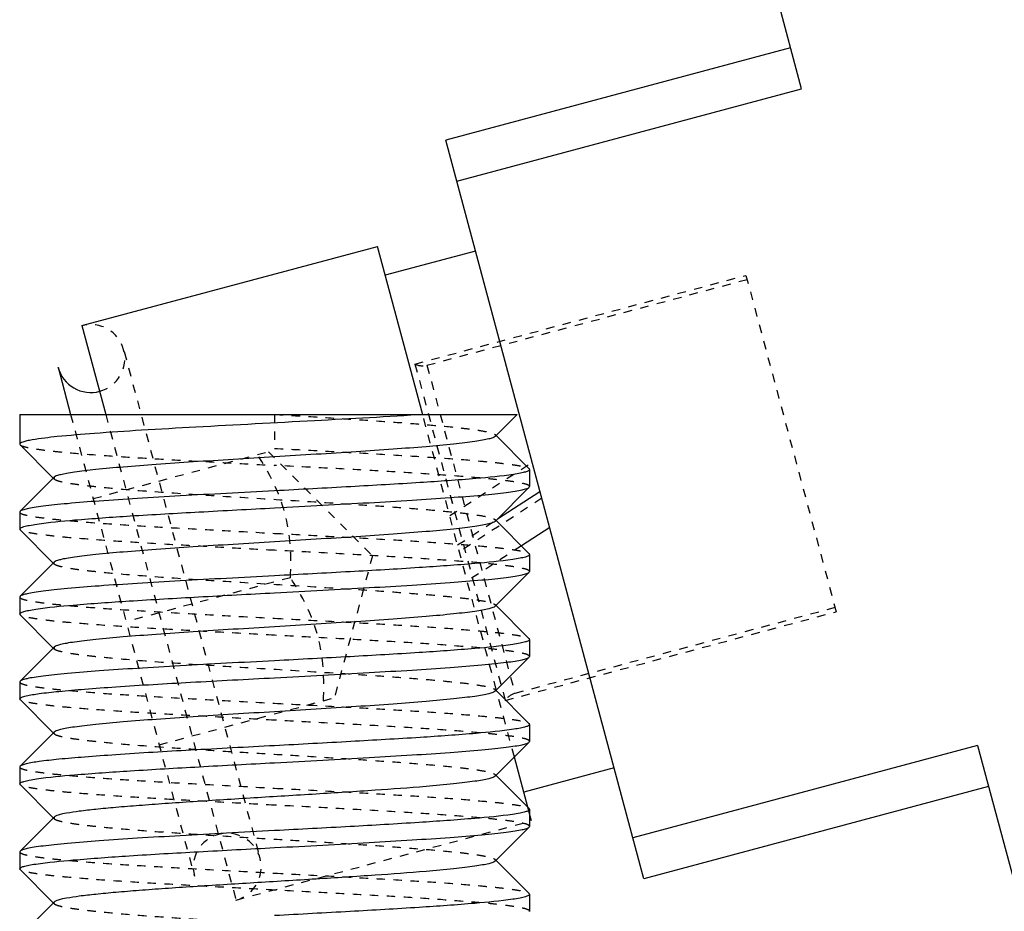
# Model space of a CAD drawing. Header units: millimetres. Extents: x -24622 to 57, y -1603 to 1112.
# Tile 17 of 219: x -23372 to -23361, y -271 to -260. Entities that reach past the tile are written whole.
import ezdxf

# ---------------------------------------------------------------- set-up
doc = ezdxf.new("R2010")
doc.units = ezdxf.units.MM
doc.linetypes.add('HIDDEN', pattern=[0.2, 0.1, -0.1])
doc.layers.add('02___PRT_ALL_AXES', color=7, linetype='Continuous')
doc.layers.add('DEFAULT_2', color=8, linetype='HIDDEN')

msp = doc.modelspace()

# ---------------------------------------------------------------- linework, layer by layer
at = {"color": 7, "linetype": 'Continuous'}
for p, q in [((-23362.893, -260.944), (-23368.846, -238.728)), ((-23363.023, -260.461), (-23367.08, -261.548)), ((-23366.95, -262.031), (-23362.893, -260.944)), ((-23364.75, -270.241), (-23367.08, -261.548)), ((-23371.361, -263.73), (-23367.883, -262.799)), ((-23367.352, -264.78), (-23367.883, -262.799)), ((-23366.73, -262.852), (-23367.793, -263.137)), ((-23371.361, -263.73), (-23371.081, -264.775)), ((-23371.643, -264.22), (-23371.495, -264.775)), ((-23372.094, -264.775), (-23366.24, -264.775)), ((-23366.499, -265.034), (-23366.24, -264.775)), ((-23366.098, -265.416), (-23366.489, -265.025)), ((-23372.094, -265.125), (-23372.09, -265.133)), ((-23372.09, -265.133), (-23371.699, -265.525)), ((-23366.098, -265.416), (-23366.094, -265.425)), ((-23371.689, -265.515), (-23372.09, -265.916)), ((-23366.499, -266.034), (-23366.098, -265.633)), ((-23366.098, -265.633), (-23366.094, -265.625)), ((-23366.471, -266.006), (-23365.972, -265.682)), ((-23372.09, -265.916), (-23372.094, -265.925)), ((-23366.098, -266.416), (-23366.489, -266.025)), ((-23365.858, -266.107), (-23366.191, -266.323)), ((-23372.09, -266.133), (-23372.094, -266.125)), ((-23372.09, -266.133), (-23371.699, -266.525)), ((-23366.098, -266.416), (-23366.094, -266.425)), ((-23371.689, -266.515), (-23372.09, -266.916)), ((-23366.499, -267.034), (-23366.098, -266.633)), ((-23366.098, -266.633), (-23366.094, -266.625)), ((-23372.09, -266.916), (-23372.094, -266.925)), ((-23366.098, -267.416), (-23366.489, -267.025)), ((-23372.09, -267.133), (-23372.094, -267.125)), ((-23372.09, -267.133), (-23371.699, -267.525)), ((-23366.098, -267.416), (-23366.094, -267.425)), ((-23371.689, -267.515), (-23372.09, -267.916)), ((-23366.098, -267.633), (-23366.094, -267.625)), ((-23366.499, -268.034), (-23366.098, -267.633)), ((-23372.09, -267.916), (-23372.094, -267.925)), ((-23366.098, -268.416), (-23366.489, -268.025)), ((-23366.482, -268.03), (-23366.487, -268.012)), ((-23372.09, -268.133), (-23372.094, -268.125)), ((-23372.09, -268.133), (-23371.699, -268.525)), ((-23366.098, -268.416), (-23366.094, -268.425)), ((-23371.689, -268.515), (-23372.09, -268.916)), ((-23366.499, -269.034), (-23366.098, -268.633)), ((-23366.098, -268.633), (-23366.094, -268.625)), ((-23360.823, -268.671), (-23364.88, -269.758)), ((-23360.823, -268.671), (-23357.714, -280.275)), ((-23366.115, -269.4), (-23366.273, -268.808)), ((-23372.09, -268.916), (-23372.094, -268.925)), ((-23365.1, -268.937), (-23366.162, -269.222)), ((-23372.09, -269.133), (-23372.094, -269.125)), ((-23366.098, -269.416), (-23366.489, -269.025)), ((-23372.09, -269.133), (-23371.699, -269.525)), ((-23360.693, -269.154), (-23364.75, -270.241)), ((-23366.098, -269.416), (-23366.094, -269.425)), ((-23366.072, -269.56), (-23366.094, -269.476)), ((-23371.689, -269.515), (-23372.09, -269.916)), ((-23366.499, -270.034), (-23366.098, -269.633)), ((-23366.098, -269.633), (-23366.094, -269.625)), ((-23372.09, -269.916), (-23372.094, -269.925)), ((-23366.098, -270.416), (-23366.489, -270.025)), ((-23372.09, -270.133), (-23372.094, -270.125)), ((-23372.09, -270.133), (-23371.699, -270.525)), ((-23371.689, -270.515), (-23372.09, -270.916)), ((-23366.098, -270.416), (-23366.094, -270.425))]:
    msp.add_line(p, q, dxfattribs=at)
msp.add_arc((-23371.257, -264.117), 0.4, 195, 285.0745, dxfattribs=at)
for points, start_tangent, end_tangent in [([(-23367.331, -264.775), (-23368.625, -264.85), (-23370.021, -264.925), (-23370.661, -264.962), (-23371.215, -265), (-23371.652, -265.037), (-23371.947, -265.075)], (-0.997857, -0.065435), (-0.985603, -0.169074)), ([(-23371.947, -265.075), (-23372.011, -265.087), (-23372.057, -265.1), (-23372.085, -265.112), (-23372.094, -265.125)], (-0.985603, -0.169074), (0.001552, -0.999999)), ([(-23366.499, -265.034), (-23366.525, -265.049), (-23366.575, -265.064), (-23366.647, -265.079), (-23366.74, -265.094), (-23366.855, -265.109), (-23366.989, -265.124), (-23367.313, -265.155), (-23367.699, -265.185), (-23368.136, -265.215), (-23368.606, -265.245), (-23369.094, -265.275), (-23369.582, -265.305), (-23370.052, -265.335), (-23370.489, -265.365), (-23370.875, -265.395), (-23371.199, -265.425), (-23371.333, -265.44), (-23371.448, -265.455), (-23371.542, -265.47), (-23371.613, -265.485), (-23371.663, -265.5), (-23371.689, -265.515)], (-0.706932, -0.707281), (-0.705678, -0.708532)), ([(-23366.094, -265.425), (-23366.106, -265.439), (-23366.142, -265.453), (-23366.201, -265.467), (-23366.283, -265.481)], (0.006208, -0.999981), (-0.988667, -0.150128)), ([(-23366.283, -265.481), (-23366.725, -265.53), (-23367.383, -265.578), (-23368.197, -265.626), (-23369.094, -265.675)], (-0.988667, -0.150128), (-0.998596, -0.052977)), ([(-23369.094, -265.875), (-23368.528, -265.844), (-23367.983, -265.814), (-23367.477, -265.784), (-23367.03, -265.754), (-23366.656, -265.724), (-23366.502, -265.709), (-23366.37, -265.693), (-23366.263, -265.678), (-23366.182, -265.663), (-23366.127, -265.648), (-23366.098, -265.633)], (0.998596, 0.052977), (0.706033, 0.708179)), ([(-23369.094, -265.675), (-23369.66, -265.705), (-23370.205, -265.735), (-23370.711, -265.765), (-23371.158, -265.795), (-23371.532, -265.826), (-23371.686, -265.841), (-23371.818, -265.856), (-23371.925, -265.871), (-23372.006, -265.886), (-23372.061, -265.901), (-23372.09, -265.916)], (-0.998596, -0.052977), (-0.70599, -0.708222)), ([(-23371.894, -266.066), (-23371.45, -266.018), (-23370.793, -265.97), (-23369.983, -265.923), (-23369.094, -265.875)], (0.989237, 0.146322), (0.998596, 0.052977)), ([(-23372.094, -266.125), (-23372.081, -266.11), (-23372.044, -266.095), (-23371.981, -266.081), (-23371.894, -266.066)], (0.008222, 0.999966), (0.989237, 0.146322)), ([(-23366.499, -266.034), (-23366.525, -266.049), (-23366.575, -266.064), (-23366.647, -266.079), (-23366.74, -266.094), (-23366.855, -266.109), (-23366.989, -266.124), (-23367.313, -266.155), (-23367.699, -266.185), (-23368.136, -266.215), (-23368.606, -266.245), (-23369.094, -266.275), (-23369.582, -266.305), (-23370.052, -266.335), (-23370.489, -266.365), (-23370.875, -266.395), (-23371.199, -266.425), (-23371.333, -266.44), (-23371.448, -266.455), (-23371.542, -266.47), (-23371.613, -266.485), (-23371.663, -266.5), (-23371.689, -266.515)], (-0.70586, -0.708351), (-0.707117, -0.707096)), ([(-23366.094, -266.425), (-23366.107, -266.439), (-23366.144, -266.454), (-23366.207, -266.468), (-23366.293, -266.483)], (-0.007646, -0.999971), (-0.989203, -0.146553)), ([(-23366.293, -266.483), (-23366.738, -266.531), (-23367.394, -266.579), (-23368.204, -266.627), (-23369.094, -266.675)], (-0.989203, -0.146553), (-0.998596, -0.052977)), ([(-23369.094, -266.675), (-23369.66, -266.705), (-23370.205, -266.735), (-23370.711, -266.765), (-23371.158, -266.795), (-23371.532, -266.826), (-23371.687, -266.841), (-23371.818, -266.856), (-23371.925, -266.871), (-23372.006, -266.886), (-23372.061, -266.901), (-23372.09, -266.916)], (-0.998596, -0.052977), (-0.70604, -0.708172)), ([(-23369.094, -266.875), (-23368.528, -266.844), (-23367.983, -266.814), (-23367.477, -266.784), (-23367.03, -266.754), (-23366.656, -266.724), (-23366.502, -266.709), (-23366.37, -266.693), (-23366.263, -266.678), (-23366.182, -266.663), (-23366.127, -266.648), (-23366.098, -266.633)], (0.998596, 0.052977), (0.705994, 0.708218)), ([(-23371.905, -267.068), (-23371.463, -267.019), (-23370.805, -266.971), (-23369.99, -266.923), (-23369.094, -266.875)], (0.988693, 0.149957), (0.998596, 0.052977)), ([(-23366.499, -267.034), (-23366.525, -267.049), (-23366.575, -267.064), (-23366.647, -267.079), (-23366.74, -267.094), (-23366.855, -267.109), (-23366.989, -267.124), (-23367.313, -267.155), (-23367.699, -267.185), (-23368.136, -267.215), (-23368.606, -267.245), (-23369.094, -267.275), (-23369.582, -267.305), (-23370.052, -267.335), (-23370.489, -267.365), (-23370.875, -267.395), (-23371.199, -267.425), (-23371.333, -267.44), (-23371.448, -267.455), (-23371.542, -267.47), (-23371.613, -267.485), (-23371.663, -267.5), (-23371.689, -267.515)], (-0.70669, -0.707524), (-0.705646, -0.708565)), ([(-23372.094, -267.125), (-23372.082, -267.11), (-23372.046, -267.096), (-23371.987, -267.082), (-23371.905, -267.068)], (-0.005671, 0.999984), (0.988693, 0.149957)), ([(-23366.292, -267.483), (-23366.737, -267.531), (-23367.394, -267.579), (-23368.204, -267.627), (-23369.094, -267.675)], (-0.989173, -0.146754), (-0.998596, -0.052977)), ([(-23366.094, -267.425), (-23366.107, -267.439), (-23366.144, -267.454), (-23366.206, -267.468), (-23366.292, -267.483)], (-0.001278, -0.999999), (-0.989173, -0.146754)), ([(-23369.094, -267.675), (-23369.66, -267.705), (-23370.205, -267.735), (-23370.711, -267.765), (-23371.158, -267.795), (-23371.532, -267.826), (-23371.686, -267.841), (-23371.818, -267.856), (-23371.925, -267.871), (-23372.006, -267.886), (-23372.061, -267.901), (-23372.09, -267.916)], (-0.998596, -0.052977), (-0.70594, -0.708272)), ([(-23369.094, -267.875), (-23368.528, -267.844), (-23367.983, -267.814), (-23367.477, -267.784), (-23367.03, -267.754), (-23366.656, -267.724), (-23366.502, -267.709), (-23366.37, -267.693), (-23366.263, -267.678), (-23366.182, -267.663), (-23366.127, -267.648), (-23366.098, -267.633)], (0.998596, 0.052977), (0.705905, 0.708306)), ([(-23372.019, -268.089), (-23371.866, -268.062), (-23371.634, -268.035), (-23371.331, -268.009), (-23370.964, -267.982), (-23370.085, -267.928), (-23369.094, -267.875)], (0.97271, 0.232025), (0.998596, 0.052977)), ([(-23372.094, -268.125), (-23372.075, -268.107), (-23372.019, -268.089)], (0, 1), (0.97271, 0.232025)), ([(-23366.499, -268.034), (-23366.525, -268.049), (-23366.575, -268.064), (-23366.647, -268.079), (-23366.74, -268.094), (-23366.855, -268.109), (-23366.989, -268.124), (-23367.313, -268.154), (-23367.699, -268.185), (-23368.136, -268.215), (-23368.606, -268.245), (-23369.094, -268.275), (-23369.582, -268.305), (-23370.052, -268.335), (-23370.488, -268.365), (-23370.875, -268.395), (-23371.199, -268.425), (-23371.333, -268.44), (-23371.448, -268.455), (-23371.541, -268.47), (-23371.613, -268.485), (-23371.663, -268.5), (-23371.689, -268.515)], (-0.706219, -0.707993), (-0.708097, -0.706116)), ([(-23366.094, -268.425), (-23366.106, -268.439), (-23366.141, -268.453), (-23366.2, -268.467), (-23366.281, -268.481)], (0.008967, -0.99996), (-0.988552, -0.150884)), ([(-23366.281, -268.481), (-23366.722, -268.53), (-23367.381, -268.578), (-23368.196, -268.626), (-23369.094, -268.675)], (-0.988552, -0.150884), (-0.998596, -0.052977)), ([(-23369.094, -268.875), (-23368.528, -268.844), (-23367.983, -268.814), (-23367.477, -268.784), (-23367.03, -268.754), (-23366.656, -268.724), (-23366.502, -268.709), (-23366.37, -268.693), (-23366.263, -268.678), (-23366.182, -268.663), (-23366.127, -268.648), (-23366.098, -268.633)], (0.998596, 0.052977), (0.706042, 0.70817)), ([(-23369.094, -268.675), (-23370.085, -268.728), (-23370.964, -268.782), (-23371.331, -268.809), (-23371.634, -268.835), (-23371.866, -268.862), (-23372.019, -268.889)], (-0.998596, -0.052977), (-0.97271, -0.232025)), ([(-23372.019, -268.889), (-23372.065, -268.903), (-23372.09, -268.916)], (-0.97271, -0.232025), (-0.707874, -0.706339)), ([(-23371.896, -269.066), (-23371.451, -269.018), (-23370.794, -268.971), (-23369.984, -268.923), (-23369.094, -268.875)], (0.989169, 0.146782), (0.998596, 0.052977)), ([(-23372.094, -269.125), (-23372.081, -269.11), (-23372.044, -269.096), (-23371.982, -269.081), (-23371.896, -269.066)], (0.007222, 0.999974), (0.989169, 0.146782)), ([(-23366.499, -269.034), (-23366.525, -269.049), (-23366.575, -269.064), (-23366.647, -269.079), (-23366.74, -269.094), (-23366.855, -269.109), (-23366.989, -269.124), (-23367.313, -269.155), (-23367.912, -269.2), (-23368.606, -269.245), (-23369.339, -269.29), (-23370.052, -269.335), (-23370.384, -269.357), (-23370.689, -269.38), (-23370.963, -269.402), (-23371.199, -269.425), (-23371.393, -269.447), (-23371.542, -269.47), (-23371.641, -269.492), (-23371.671, -269.504), (-23371.689, -269.515)], (-0.706419, -0.707794), (-0.705733, -0.708478)), ([(-23366.094, -269.425), (-23366.107, -269.439), (-23366.145, -269.454), (-23366.207, -269.468), (-23366.294, -269.483)], (-0.008478, -0.999964), (-0.989248, -0.146249)), ([(-23366.294, -269.483), (-23366.739, -269.531), (-23367.395, -269.579), (-23368.205, -269.627), (-23369.094, -269.675)], (-0.989248, -0.146249), (-0.998596, -0.052977)), ([(-23369.094, -269.675), (-23369.66, -269.705), (-23370.205, -269.735), (-23370.711, -269.765), (-23371.158, -269.795), (-23371.532, -269.826), (-23371.687, -269.841), (-23371.818, -269.856), (-23371.925, -269.871), (-23372.006, -269.886), (-23372.061, -269.901), (-23372.09, -269.916)], (-0.998596, -0.052977), (-0.706026, -0.708186)), ([(-23369.094, -269.875), (-23368.528, -269.844), (-23367.983, -269.814), (-23367.477, -269.784), (-23367.03, -269.754), (-23366.656, -269.724), (-23366.502, -269.709), (-23366.37, -269.693), (-23366.263, -269.678), (-23366.182, -269.663), (-23366.127, -269.648), (-23366.098, -269.633)], (0.998596, 0.052977), (0.705985, 0.708227)), ([(-23371.906, -270.068), (-23371.464, -270.02), (-23370.806, -269.971), (-23369.991, -269.923), (-23369.094, -269.875)], (0.988619, 0.150442), (0.998596, 0.052977)), ([(-23366.499, -270.034), (-23366.525, -270.049), (-23366.575, -270.064), (-23366.647, -270.079), (-23366.74, -270.094), (-23366.855, -270.109), (-23366.989, -270.124), (-23367.313, -270.155), (-23367.912, -270.2), (-23368.606, -270.245), (-23369.339, -270.29), (-23370.052, -270.335), (-23370.384, -270.357), (-23370.689, -270.38), (-23370.963, -270.402), (-23371.199, -270.425), (-23371.393, -270.447), (-23371.542, -270.47), (-23371.641, -270.492), (-23371.671, -270.504), (-23371.689, -270.515)], (-0.706711, -0.707503), (-0.7072, -0.707014)), ([(-23372.094, -270.125), (-23372.082, -270.111), (-23372.047, -270.096), (-23371.988, -270.082), (-23371.906, -270.068)], (-0.006651, 0.999978), (0.988619, 0.150442)), ([(-23366.292, -270.483), (-23366.737, -270.531), (-23367.394, -270.579), (-23368.204, -270.627), (-23369.094, -270.675)], (-0.989175, -0.146739), (-0.998596, -0.052977)), ([(-23366.094, -270.425), (-23366.107, -270.439), (-23366.144, -270.454), (-23366.206, -270.468), (-23366.292, -270.483)], (-0.000202, -1), (-0.989175, -0.146739))]:
    msp.add_spline(points, degree=3, dxfattribs=dict(at, start_tangent=start_tangent, end_tangent=end_tangent))
at = {"layer": '02___PRT_ALL_AXES', "color": 7, "linetype": 'Continuous'}
for p, q in [((-23372.094, -264.775), (-23372.094, -265.125)), ((-23366.094, -265.425), (-23366.094, -265.625)), ((-23372.094, -265.925), (-23372.094, -266.125)), ((-23366.094, -266.425), (-23366.094, -266.625)), ((-23372.094, -266.925), (-23372.094, -267.125)), ((-23366.094, -267.425), (-23366.094, -267.625)), ((-23372.094, -267.925), (-23372.094, -268.125)), ((-23366.094, -268.425), (-23366.094, -268.625)), ((-23372.094, -268.925), (-23372.094, -269.125)), ((-23366.094, -269.425), (-23366.094, -269.625)), ((-23372.094, -269.925), (-23372.094, -270.125)), ((-23366.094, -270.425), (-23366.094, -270.625))]:
    msp.add_line(p, q, dxfattribs=at)
at = {"layer": 'DEFAULT_2', "color": 8, "linetype": 'HIDDEN'}
for p, q in [((-23367.443, -264.182), (-23363.548, -263.138)), ((-23367.302, -264.196), (-23363.535, -263.186)), ((-23363.548, -263.138), (-23362.487, -267.098)), ((-23370.865, -264.035), (-23369.272, -269.98)), ((-23367.443, -264.182), (-23366.381, -268.142)), ((-23367.302, -264.196), (-23366.267, -268.06)), ((-23371.495, -264.775), (-23370.039, -270.209)), ((-23371.081, -264.775), (-23369.549, -270.492)), ((-23369.094, -264.775), (-23369.094, -265.175)), ((-23366.487, -268.012), (-23367.352, -264.78)), ((-23366.489, -265.025), (-23366.499, -265.015)), ((-23367.184, -265.146), (-23366.976, -265.927)), ((-23371.229, -265.766), (-23369.168, -265.214)), ((-23369.168, -265.214), (-23367.943, -266.438)), ((-23367.034, -265.967), (-23366.064, -265.337)), ((-23371.699, -265.525), (-23371.689, -265.534)), ((-23371.689, -265.515), (-23371.689, -265.534)), ((-23365.95, -265.762), (-23366.92, -266.392)), ((-23366.942, -266.312), (-23366.471, -266.006)), ((-23366.499, -266.015), (-23366.499, -266.034)), ((-23366.489, -266.025), (-23366.499, -266.015)), ((-23366.191, -266.323), (-23366.828, -266.737)), ((-23367.943, -266.438), (-23368.392, -268.111)), ((-23371.699, -266.525), (-23371.689, -266.534)), ((-23368.909, -266.697), (-23370.841, -267.215)), ((-23366.499, -267.015), (-23366.499, -267.034)), ((-23366.489, -267.025), (-23366.499, -267.015)), ((-23366.381, -268.142), (-23362.487, -267.098)), ((-23362.499, -267.05), (-23366.267, -268.06)), ((-23371.699, -267.525), (-23371.689, -267.534)), ((-23371.689, -267.515), (-23371.689, -267.534)), ((-23366.499, -268.015), (-23366.499, -268.034)), ((-23366.489, -268.025), (-23366.499, -268.015)), ((-23366.273, -268.808), (-23366.482, -268.03)), ((-23370.453, -268.664), (-23368.392, -268.111)), ((-23371.699, -268.525), (-23371.689, -268.534)), ((-23371.689, -268.515), (-23371.694, -268.525)), ((-23371.694, -268.525), (-23371.689, -268.534)), ((-23366.499, -269.015), (-23366.499, -269.034)), ((-23366.489, -269.025), (-23366.499, -269.015)), ((-23366.094, -269.476), (-23366.115, -269.4)), ((-23371.699, -269.525), (-23371.689, -269.534)), ((-23371.689, -269.515), (-23371.689, -269.534)), ((-23369.549, -270.492), (-23366.072, -269.56)), ((-23366.499, -270.015), (-23366.499, -270.034)), ((-23366.489, -270.025), (-23366.499, -270.015)), ((-23371.699, -270.525), (-23371.689, -270.534))]:
    msp.add_line(p, q, dxfattribs=at)
for centre, radius, start, end in [((-23371.257, -264.117), 0.4, 285.0745, 105), ((-23367.354, -264.003), 0.2, 243.5904, 285), ((-23366.215, -268.253), 0.2, 105, 146.4096), ((-23369.652, -270.106), 0.4, 285, 195)]:
    msp.add_arc(centre, radius, start, end, dxfattribs=at)
for points, start_tangent, end_tangent in [([(-23369.094, -264.775), (-23368.606, -264.805), (-23368.136, -264.835), (-23367.7, -264.865), (-23367.313, -264.895), (-23366.989, -264.925), (-23366.855, -264.94), (-23366.74, -264.955), (-23366.647, -264.97), (-23366.575, -264.985), (-23366.525, -265), (-23366.499, -265.015)], (0.998132, -0.061099), (0.707034, -0.70718)), ([(-23366.499, -265.015), (-23366.494, -265.025), (-23366.499, -265.034)], (0.707034, -0.70718), (-0.706932, -0.707281)), ([(-23372.09, -265.133), (-23372.061, -265.148), (-23372.006, -265.163), (-23371.925, -265.178), (-23371.818, -265.193), (-23371.686, -265.209), (-23371.532, -265.224), (-23371.158, -265.254), (-23370.711, -265.284), (-23370.205, -265.314), (-23369.66, -265.344), (-23369.094, -265.375)], (0.706399, -0.707814), (0.998596, -0.052977)), ([(-23369.094, -265.175), (-23368.528, -265.205), (-23367.983, -265.235), (-23367.477, -265.265), (-23367.03, -265.295), (-23366.656, -265.326), (-23366.502, -265.341), (-23366.37, -265.356), (-23366.263, -265.371), (-23366.182, -265.386), (-23366.127, -265.401), (-23366.098, -265.416)], (0.998596, -0.052977), (0.706014, -0.708198)), ([(-23368.909, -266.697), (-23368.974, -265.938), (-23369.297, -265.248)], (0.059915, 0.998203), (-0.55099, 0.834512)), ([(-23366.094, -265.625), (-23366.108, -265.609), (-23366.151, -265.593), (-23366.223, -265.578), (-23366.322, -265.562), (-23366.448, -265.547), (-23366.599, -265.531), (-23366.972, -265.5), (-23367.427, -265.468), (-23367.946, -265.437), (-23368.509, -265.406), (-23369.094, -265.375)], (0.007646, 0.999971), (-0.998596, 0.052977)), ([(-23371.689, -265.534), (-23371.663, -265.549), (-23371.613, -265.564), (-23371.542, -265.579), (-23371.448, -265.594), (-23371.333, -265.609), (-23371.199, -265.624), (-23370.875, -265.655), (-23370.276, -265.7), (-23369.582, -265.745), (-23368.849, -265.79), (-23368.136, -265.835), (-23367.805, -265.857), (-23367.499, -265.88), (-23367.225, -265.902), (-23366.989, -265.925), (-23366.795, -265.947), (-23366.647, -265.97), (-23366.547, -265.992), (-23366.517, -266.004), (-23366.499, -266.015)], (0.705911, -0.7083), (0.70615, -0.708063)), ([(-23372.094, -265.925), (-23372.08, -265.94), (-23372.036, -265.956), (-23371.965, -265.972), (-23371.866, -265.987), (-23371.74, -266.003), (-23371.588, -266.018), (-23371.215, -266.05), (-23370.761, -266.081), (-23370.242, -266.112), (-23369.679, -266.143), (-23369.094, -266.175)], (-0.000879, -1), (0.998596, -0.052977)), ([(-23369.094, -266.375), (-23369.66, -266.344), (-23370.205, -266.314), (-23370.711, -266.284), (-23371.158, -266.254), (-23371.532, -266.224), (-23371.686, -266.209), (-23371.818, -266.193), (-23371.925, -266.178), (-23372.006, -266.163), (-23372.061, -266.148), (-23372.09, -266.133)], (-0.998596, 0.052977), (-0.705917, 0.708295)), ([(-23369.094, -266.175), (-23368.528, -266.205), (-23367.983, -266.235), (-23367.477, -266.265), (-23367.03, -266.295), (-23366.656, -266.326), (-23366.502, -266.341), (-23366.37, -266.356), (-23366.263, -266.371), (-23366.182, -266.386), (-23366.127, -266.401), (-23366.098, -266.416)], (0.998596, -0.052977), (0.705922, -0.70829)), ([(-23366.094, -266.625), (-23366.108, -266.609), (-23366.152, -266.593), (-23366.223, -266.578), (-23366.322, -266.562), (-23366.448, -266.547), (-23366.6, -266.531), (-23366.973, -266.5), (-23367.427, -266.468), (-23367.946, -266.437), (-23368.509, -266.406), (-23369.094, -266.375)], (0.001278, 0.999999), (-0.998596, 0.052977)), ([(-23371.689, -266.515), (-23371.694, -266.525), (-23371.689, -266.534)], (-0.707117, -0.707096), (0.7072, -0.707014)), ([(-23371.689, -266.534), (-23371.663, -266.549), (-23371.613, -266.564), (-23371.542, -266.579), (-23371.448, -266.594), (-23371.333, -266.609), (-23371.199, -266.624), (-23370.875, -266.655), (-23370.276, -266.7), (-23369.582, -266.745), (-23368.849, -266.79), (-23368.136, -266.835), (-23367.805, -266.857), (-23367.499, -266.88), (-23367.225, -266.902), (-23366.989, -266.925), (-23366.795, -266.947), (-23366.647, -266.97), (-23366.547, -266.992), (-23366.517, -267.004), (-23366.499, -267.015)], (0.7072, -0.707014), (0.706711, -0.707503)), ([(-23368.521, -268.146), (-23368.586, -267.387), (-23368.909, -266.697)], (0.059915, 0.998203), (-0.55099, 0.834512)), ([(-23372.094, -266.925), (-23372.08, -266.94), (-23372.037, -266.956), (-23371.965, -266.971), (-23371.866, -266.987), (-23371.74, -267.003), (-23371.589, -267.018), (-23371.216, -267.05), (-23370.761, -267.081), (-23370.242, -267.112), (-23369.679, -267.143), (-23369.094, -267.175)], (-0.008222, -0.999966), (0.998596, -0.052977)), ([(-23369.094, -267.375), (-23369.66, -267.344), (-23370.205, -267.314), (-23370.711, -267.284), (-23371.158, -267.254), (-23371.532, -267.224), (-23371.687, -267.209), (-23371.818, -267.193), (-23371.925, -267.178), (-23372.006, -267.163), (-23372.061, -267.148), (-23372.09, -267.133)], (-0.998596, 0.052977), (-0.706009, 0.708203)), ([(-23369.094, -267.175), (-23368.528, -267.205), (-23367.983, -267.235), (-23367.477, -267.265), (-23367.03, -267.295), (-23366.656, -267.326), (-23366.502, -267.341), (-23366.37, -267.356), (-23366.263, -267.371), (-23366.182, -267.386), (-23366.127, -267.401), (-23366.098, -267.416)], (0.998596, -0.052977), (0.70598, -0.708232)), ([(-23366.094, -267.625), (-23366.109, -267.609), (-23366.152, -267.593), (-23366.224, -267.578), (-23366.323, -267.562), (-23366.449, -267.546), (-23366.6, -267.531), (-23366.973, -267.5), (-23367.428, -267.468), (-23367.946, -267.437), (-23368.509, -267.406), (-23369.094, -267.375)], (-0.008967, 0.99996), (-0.998596, 0.052977)), ([(-23371.689, -267.534), (-23371.663, -267.549), (-23371.613, -267.564), (-23371.542, -267.579), (-23371.448, -267.594), (-23371.333, -267.609), (-23371.199, -267.624), (-23370.875, -267.655), (-23370.276, -267.7), (-23369.582, -267.745), (-23368.849, -267.79), (-23368.136, -267.835), (-23367.805, -267.857), (-23367.499, -267.88), (-23367.225, -267.902), (-23366.989, -267.925), (-23366.795, -267.947), (-23366.647, -267.97), (-23366.547, -267.992), (-23366.517, -268.004), (-23366.499, -268.015)], (0.705733, -0.708478), (0.706419, -0.707794)), ([(-23372.094, -267.925), (-23372.079, -267.94), (-23372.036, -267.956), (-23371.965, -267.972), (-23371.865, -267.987), (-23371.74, -268.003), (-23371.588, -268.018), (-23371.215, -268.05), (-23370.761, -268.081), (-23370.242, -268.112), (-23369.679, -268.143), (-23369.094, -268.175)], (0.005671, -0.999984), (0.998596, -0.052977)), ([(-23369.094, -268.375), (-23369.66, -268.344), (-23370.205, -268.314), (-23370.711, -268.284), (-23371.158, -268.254), (-23371.532, -268.224), (-23371.686, -268.209), (-23371.818, -268.193), (-23371.925, -268.178), (-23372.006, -268.163), (-23372.061, -268.148), (-23372.09, -268.133)], (-0.998596, 0.052977), (-0.707874, 0.706339)), ([(-23369.094, -268.175), (-23368.528, -268.205), (-23367.983, -268.235), (-23367.477, -268.265), (-23367.03, -268.295), (-23366.656, -268.326), (-23366.502, -268.341), (-23366.37, -268.356), (-23366.263, -268.371), (-23366.182, -268.386), (-23366.127, -268.401), (-23366.098, -268.416)], (0.998596, -0.052977), (0.706032, -0.70818)), ([(-23366.094, -268.625), (-23366.108, -268.609), (-23366.151, -268.593), (-23366.223, -268.578), (-23366.322, -268.562), (-23366.448, -268.547), (-23366.599, -268.531), (-23366.972, -268.5), (-23367.427, -268.468), (-23367.946, -268.437), (-23368.509, -268.406), (-23369.094, -268.375)], (0.008478, 0.999964), (-0.998596, 0.052977)), ([(-23371.689, -268.534), (-23371.663, -268.549), (-23371.613, -268.564), (-23371.541, -268.579), (-23371.448, -268.594), (-23371.333, -268.609), (-23371.199, -268.624), (-23370.875, -268.655), (-23370.488, -268.685), (-23370.052, -268.715), (-23369.582, -268.745), (-23369.094, -268.775), (-23368.606, -268.805), (-23368.136, -268.835), (-23367.699, -268.865), (-23367.313, -268.895), (-23366.989, -268.925), (-23366.855, -268.94), (-23366.74, -268.955), (-23366.647, -268.97), (-23366.575, -268.985), (-23366.525, -269), (-23366.499, -269.015)], (0.708097, -0.706115), (0.706219, -0.707993)), ([(-23372.094, -268.925), (-23372.08, -268.94), (-23372.036, -268.956), (-23371.965, -268.972), (-23371.866, -268.987), (-23371.74, -269.003), (-23371.588, -269.018), (-23371.215, -269.05), (-23370.761, -269.081), (-23370.242, -269.112), (-23369.679, -269.143), (-23369.094, -269.175)], (0, -1), (0.998596, -0.052977)), ([(-23369.094, -269.375), (-23369.66, -269.344), (-23370.205, -269.314), (-23370.711, -269.284), (-23371.158, -269.254), (-23371.532, -269.224), (-23371.686, -269.209), (-23371.818, -269.193), (-23371.925, -269.178), (-23372.006, -269.163), (-23372.061, -269.148), (-23372.09, -269.133)], (-0.998596, 0.052977), (-0.705925, 0.708286)), ([(-23369.094, -269.175), (-23368.528, -269.205), (-23367.983, -269.235), (-23367.477, -269.265), (-23367.03, -269.295), (-23366.656, -269.326), (-23366.502, -269.341), (-23366.37, -269.356), (-23366.263, -269.371), (-23366.182, -269.386), (-23366.127, -269.401), (-23366.098, -269.416)], (0.998596, -0.052977), (0.705914, -0.708298)), ([(-23366.094, -269.625), (-23366.108, -269.609), (-23366.152, -269.593), (-23366.223, -269.578), (-23366.322, -269.562), (-23366.448, -269.547), (-23366.6, -269.531), (-23366.973, -269.5), (-23367.427, -269.468), (-23367.946, -269.437), (-23368.509, -269.406), (-23369.094, -269.375)], (0.000202, 1), (-0.998596, 0.052977)), ([(-23371.689, -269.534), (-23371.663, -269.549), (-23371.613, -269.564), (-23371.542, -269.579), (-23371.448, -269.594), (-23371.333, -269.609), (-23371.199, -269.624), (-23370.875, -269.655), (-23370.489, -269.685), (-23370.052, -269.715), (-23369.582, -269.745), (-23369.094, -269.775), (-23368.606, -269.805), (-23368.136, -269.835), (-23367.699, -269.865), (-23367.313, -269.895), (-23366.989, -269.925), (-23366.855, -269.94), (-23366.74, -269.955), (-23366.647, -269.97), (-23366.575, -269.985), (-23366.525, -270), (-23366.499, -270.015)], (0.705646, -0.708565), (0.70669, -0.707524)), ([(-23372.094, -269.925), (-23372.08, -269.94), (-23372.037, -269.956), (-23371.965, -269.971), (-23371.866, -269.987), (-23371.74, -270.003), (-23371.589, -270.018), (-23371.216, -270.05), (-23370.761, -270.081), (-23370.242, -270.112), (-23369.679, -270.143), (-23369.094, -270.175)], (-0.007222, -0.999974), (0.998596, -0.052977)), ([(-23369.094, -270.375), (-23369.66, -270.344), (-23370.205, -270.314), (-23370.711, -270.284), (-23371.158, -270.254), (-23371.532, -270.224), (-23371.687, -270.209), (-23371.818, -270.193), (-23371.925, -270.178), (-23372.006, -270.163), (-23372.061, -270.148), (-23372.09, -270.133)], (-0.998596, 0.052977), (-0.706019, 0.708192)), ([(-23369.094, -270.175), (-23368.528, -270.205), (-23367.983, -270.235), (-23367.477, -270.265), (-23367.03, -270.295), (-23366.656, -270.326), (-23366.502, -270.341), (-23366.37, -270.356), (-23366.263, -270.371), (-23366.182, -270.386), (-23366.127, -270.401), (-23366.098, -270.416)], (0.998596, -0.052977), (0.705983, -0.708229)), ([(-23366.094, -270.625), (-23366.109, -270.609), (-23366.152, -270.593), (-23366.224, -270.578), (-23366.323, -270.562), (-23366.449, -270.546), (-23366.6, -270.531), (-23366.973, -270.5), (-23367.428, -270.468), (-23367.946, -270.437), (-23368.509, -270.406), (-23369.094, -270.375)], (-0.008728, 0.999962), (-0.998596, 0.052977)), ([(-23371.689, -270.515), (-23371.694, -270.525), (-23371.689, -270.534)], (-0.7072, -0.707014), (0.707117, -0.707096)), ([(-23371.689, -270.534), (-23371.663, -270.549), (-23371.613, -270.564), (-23371.542, -270.579), (-23371.448, -270.594), (-23371.333, -270.609), (-23371.199, -270.624), (-23370.875, -270.655), (-23370.489, -270.685), (-23370.052, -270.715), (-23369.582, -270.745), (-23369.094, -270.775), (-23368.606, -270.805), (-23368.136, -270.835), (-23367.699, -270.865), (-23367.313, -270.895), (-23366.989, -270.925), (-23366.855, -270.94), (-23366.74, -270.955), (-23366.647, -270.97), (-23366.575, -270.985), (-23366.525, -271), (-23366.499, -271.015)], (0.707117, -0.707096), (0.70586, -0.708351))]:
    msp.add_spline(points, degree=3, dxfattribs=dict(at, start_tangent=start_tangent, end_tangent=end_tangent))

doc.saveas('drawing.dxf')
